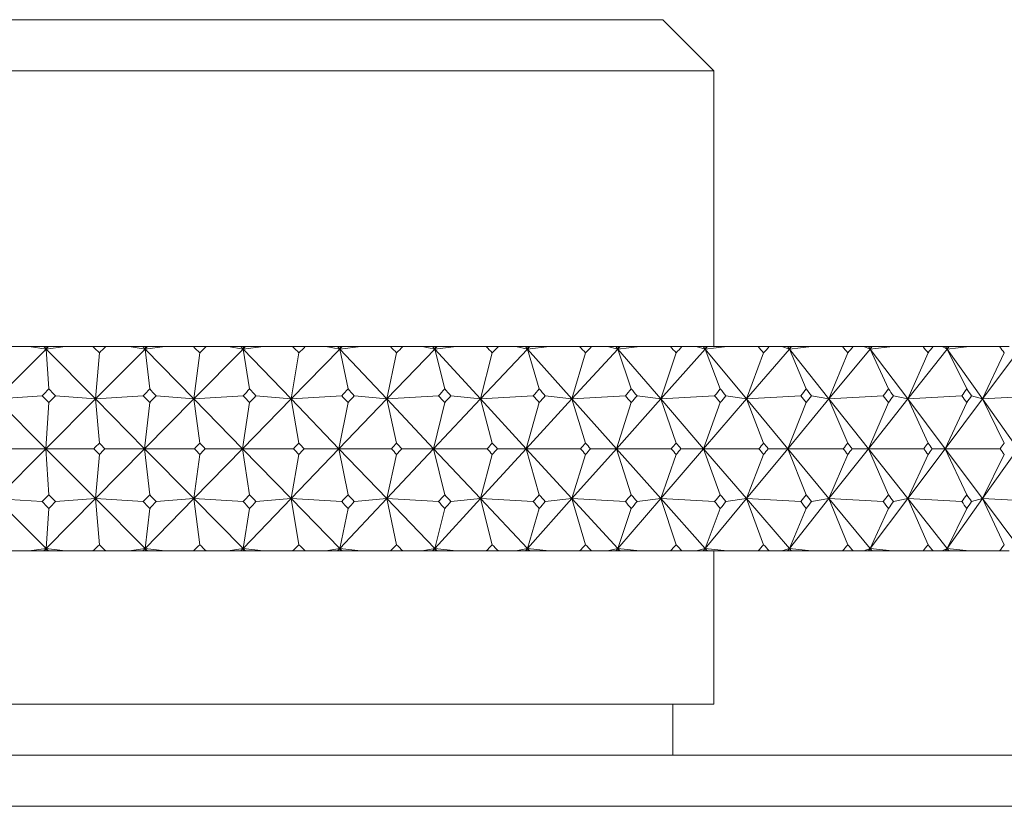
# Model space of a CAD drawing. Header units: inches. Extents: x 2.6 to 18.2, y 0.6 to 16.4.
# Tile 16 of 44: x 5.2 to 5.8, y 12.5 to 13. Entities that reach past the tile are written whole.
import ezdxf

# ---------------------------------------------------------------- set-up
doc = ezdxf.new("R2010")
doc.units = ezdxf.units.IN
doc.header["$MEASUREMENT"] = 0

msp = doc.modelspace()

# ---------------------------------------------------------------- linework, layer by layer
at = {"color": 7, "linetype": 'Continuous', "lineweight": 15}
for p, q in [((4.80754, 12.99667), (5.60775, 12.99667)), ((5.639, 12.96542), (5.60775, 12.99667)), ((5.639, 12.96542), (4.78545, 12.96542)), ((5.639, 12.79667), (5.639, 12.96542)), ((5.23047, 12.79519), (5.19994, 12.76465)), ((5.22019, 12.79667), (5.20516, 12.79667)), ((5.22019, 12.79667), (5.23047, 12.79519)), ((5.22901, 12.79667), (5.22019, 12.79667)), ((5.22901, 12.79667), (5.23047, 12.79519)), ((5.23056, 12.79667), (5.22901, 12.79667)), ((5.24221, 12.79667), (5.23047, 12.79519)), ((5.23194, 12.79667), (5.23047, 12.79519)), ((5.23047, 12.79519), (5.23056, 12.79667)), ((5.23047, 12.79519), (5.23217, 12.77081)), ((5.23047, 12.79519), (5.26063, 12.76465)), ((5.23194, 12.79667), (5.23056, 12.79667)), ((5.24221, 12.79667), (5.23194, 12.79667)), ((5.25911, 12.79667), (5.24221, 12.79667)), ((5.25911, 12.79667), (5.26705, 12.79667)), ((5.29104, 12.79519), (5.26063, 12.76465)), ((5.28134, 12.79667), (5.26705, 12.79667)), ((5.28134, 12.79667), (5.29104, 12.79519)), ((5.2896, 12.79667), (5.28134, 12.79667)), ((5.2896, 12.79667), (5.29104, 12.79519)), ((5.2912, 12.79667), (5.2896, 12.79667)), ((5.30319, 12.79667), (5.29104, 12.79519)), ((5.29251, 12.79667), (5.29104, 12.79519)), ((5.29104, 12.79519), (5.2912, 12.79667)), ((5.29104, 12.79519), (5.29387, 12.77081)), ((5.29104, 12.79519), (5.32085, 12.76465)), ((5.29251, 12.79667), (5.2912, 12.79667)), ((5.30319, 12.79667), (5.29251, 12.79667)), ((5.32058, 12.79667), (5.30319, 12.79667)), ((5.32058, 12.79667), (5.32844, 12.79667)), ((5.35102, 12.79519), (5.32085, 12.76465)), ((5.34193, 12.79667), (5.32844, 12.79667)), ((5.34193, 12.79667), (5.35102, 12.79519)), ((5.3496, 12.79667), (5.34193, 12.79667)), ((5.3496, 12.79667), (5.35102, 12.79519)), ((5.35124, 12.79667), (5.3496, 12.79667)), ((5.36351, 12.79667), (5.35102, 12.79519)), ((5.35247, 12.79667), (5.35102, 12.79519)), ((5.35102, 12.79519), (5.35124, 12.79667)), ((5.35102, 12.79519), (5.35496, 12.77081)), ((5.35102, 12.79519), (5.38035, 12.76465)), ((5.35247, 12.79667), (5.35124, 12.79667)), ((5.36351, 12.79667), (5.35247, 12.79667)), ((5.38133, 12.79667), (5.36351, 12.79667)), ((5.41016, 12.79519), (5.38035, 12.76465)), ((5.38133, 12.79667), (5.38908, 12.79667)), ((5.40172, 12.79667), (5.38908, 12.79667)), ((5.40172, 12.79667), (5.41016, 12.79519)), ((5.40877, 12.79667), (5.40172, 12.79667)), ((5.40877, 12.79667), (5.41016, 12.79519)), ((5.41044, 12.79667), (5.40877, 12.79667)), ((5.42296, 12.79667), (5.41016, 12.79519)), ((5.41159, 12.79667), (5.41016, 12.79519)), ((5.41016, 12.79519), (5.41044, 12.79667)), ((5.41016, 12.79519), (5.4152, 12.77081)), ((5.41016, 12.79519), (5.43889, 12.76465)), ((5.41159, 12.79667), (5.41044, 12.79667)), ((5.42296, 12.79667), (5.41159, 12.79667)), ((5.44112, 12.79667), (5.42296, 12.79667)), ((5.46823, 12.79519), (5.43889, 12.76465)), ((5.44112, 12.79667), (5.44873, 12.79667)), ((5.46047, 12.79667), (5.44873, 12.79667)), ((5.46047, 12.79667), (5.46823, 12.79519)), ((5.46687, 12.79667), (5.46047, 12.79667)), ((5.46687, 12.79667), (5.46823, 12.79519)), ((5.46856, 12.79667), (5.46687, 12.79667)), ((5.48128, 12.79667), (5.46823, 12.79519)), ((5.46964, 12.79667), (5.46823, 12.79519)), ((5.46823, 12.79519), (5.46856, 12.79667)), ((5.46823, 12.79519), (5.47435, 12.77081)), ((5.46823, 12.79519), (5.49626, 12.76465)), ((5.46964, 12.79667), (5.46856, 12.79667)), ((5.48128, 12.79667), (5.46964, 12.79667)), ((5.49972, 12.79667), (5.48128, 12.79667)), ((5.525, 12.79519), (5.49626, 12.76465)), ((5.49972, 12.79667), (5.50716, 12.79667)), ((5.51795, 12.79667), (5.50716, 12.79667)), ((5.51795, 12.79667), (5.525, 12.79519)), ((5.52368, 12.79667), (5.51795, 12.79667)), ((5.52368, 12.79667), (5.525, 12.79519)), ((5.52539, 12.79667), (5.52368, 12.79667)), ((5.53825, 12.79667), (5.525, 12.79519)), ((5.52638, 12.79667), (5.525, 12.79519)), ((5.525, 12.79519), (5.52539, 12.79667)), ((5.525, 12.79519), (5.53218, 12.77081)), ((5.525, 12.79519), (5.55221, 12.76465)), ((5.52638, 12.79667), (5.52539, 12.79667)), ((5.53825, 12.79667), (5.52638, 12.79667)), ((5.5569, 12.79667), (5.53825, 12.79667)), ((5.58024, 12.79519), (5.55221, 12.76465)), ((5.5569, 12.79667), (5.56414, 12.79667)), ((5.57394, 12.79667), (5.56414, 12.79667)), ((5.57394, 12.79667), (5.58024, 12.79519)), ((5.57897, 12.79667), (5.57394, 12.79667)), ((5.57897, 12.79667), (5.58024, 12.79519)), ((5.5807, 12.79667), (5.57897, 12.79667)), ((5.59364, 12.79667), (5.58024, 12.79519)), ((5.58159, 12.79667), (5.58024, 12.79519)), ((5.58024, 12.79519), (5.5807, 12.79667)), ((5.58024, 12.79519), (5.58845, 12.77081)), ((5.58024, 12.79519), (5.60653, 12.76465)), ((5.58159, 12.79667), (5.5807, 12.79667)), ((5.59364, 12.79667), (5.58159, 12.79667)), ((5.61243, 12.79667), (5.59364, 12.79667)), ((5.63375, 12.79519), (5.60653, 12.76465)), ((5.61243, 12.79667), (5.61944, 12.79667)), ((5.62821, 12.79667), (5.61944, 12.79667)), ((5.62821, 12.79667), (5.63375, 12.79519)), ((5.63253, 12.79667), (5.62821, 12.79667)), ((5.63253, 12.79667), (5.63375, 12.79519)), ((5.63426, 12.79667), (5.63253, 12.79667)), ((5.64724, 12.79667), (5.63375, 12.79519)), ((5.63506, 12.79667), (5.63375, 12.79519)), ((5.63375, 12.79519), (5.63426, 12.79667)), ((5.63375, 12.79519), (5.64295, 12.77081)), ((5.63375, 12.79519), (5.65901, 12.76465)), ((5.63506, 12.79667), (5.63426, 12.79667)), ((5.64724, 12.79667), (5.63506, 12.79667)), ((5.66609, 12.79667), (5.64724, 12.79667)), ((5.6853, 12.79519), (5.65901, 12.76465)), ((5.66609, 12.79667), (5.67284, 12.79667)), ((5.68055, 12.79667), (5.67284, 12.79667)), ((5.68055, 12.79667), (5.6853, 12.79519)), ((5.68414, 12.79667), (5.68055, 12.79667)), ((5.68414, 12.79667), (5.6853, 12.79519)), ((5.68586, 12.79667), (5.68414, 12.79667)), ((5.69884, 12.79667), (5.6853, 12.79519)), ((5.68657, 12.79667), (5.6853, 12.79519)), ((5.6853, 12.79519), (5.68586, 12.79667)), ((5.6853, 12.79519), (5.69546, 12.77081)), ((5.6853, 12.79519), (5.70943, 12.76465)), ((5.68657, 12.79667), (5.68586, 12.79667)), ((5.69884, 12.79667), (5.68657, 12.79667)), ((5.71767, 12.79667), (5.69884, 12.79667)), ((5.7347, 12.79519), (5.70943, 12.76465)), ((5.71767, 12.79667), (5.72414, 12.79667)), ((5.73075, 12.79667), (5.72414, 12.79667)), ((5.73075, 12.79667), (5.7347, 12.79519)), ((5.73359, 12.79667), (5.73075, 12.79667)), ((5.73359, 12.79667), (5.7347, 12.79519)), ((5.73531, 12.79667), (5.73359, 12.79667)), ((5.74822, 12.79667), (5.7347, 12.79519)), ((5.73591, 12.79667), (5.7347, 12.79519)), ((5.7347, 12.79519), (5.73531, 12.79667)), ((5.7347, 12.79519), (5.74578, 12.77081)), ((5.7347, 12.79519), (5.75761, 12.76465)), ((5.73591, 12.79667), (5.73531, 12.79667)), ((5.74822, 12.79667), (5.73591, 12.79667)), ((5.76696, 12.79667), (5.74822, 12.79667)), ((5.78174, 12.79519), (5.75761, 12.76465)), ((5.76696, 12.79667), (5.77313, 12.79667)), ((5.77862, 12.79667), (5.77313, 12.79667)), ((5.77862, 12.79667), (5.78174, 12.79519)), ((5.7807, 12.79667), (5.77862, 12.79667)), ((5.7807, 12.79667), (5.78174, 12.79519)), ((5.7824, 12.79667), (5.7807, 12.79667)), ((5.79521, 12.79667), (5.78174, 12.79519)), ((5.7829, 12.79667), (5.78174, 12.79519)), ((5.78174, 12.79519), (5.7824, 12.79667)), ((5.78174, 12.79519), (5.7937, 12.77081)), ((5.78174, 12.79519), (5.80334, 12.76465)), ((5.7829, 12.79667), (5.7824, 12.79667)), ((5.79521, 12.79667), (5.7829, 12.79667)), ((5.81378, 12.79667), (5.79521, 12.79667)), ((5.82625, 12.79519), (5.80334, 12.76465)), ((5.81378, 12.79667), (5.81961, 12.79667)), ((5.26063, 12.76465), (5.26308, 12.79286)), ((5.32085, 12.76465), (5.32451, 12.79286)), ((5.38035, 12.76465), (5.3852, 12.79286)), ((5.43889, 12.76465), (5.44493, 12.79286)), ((5.49626, 12.76465), (5.50344, 12.79286)), ((5.55221, 12.76465), (5.56052, 12.79286)), ((5.60653, 12.76465), (5.61594, 12.79286)), ((5.65901, 12.76465), (5.66947, 12.79286)), ((5.70943, 12.76465), (5.72091, 12.79286)), ((5.75761, 12.76465), (5.77005, 12.79286)), ((5.80334, 12.76465), (5.8167, 12.79286)), ((5.22817, 12.76645), (5.19994, 12.76465)), ((5.19994, 12.76465), (5.23029, 12.73417)), ((5.26063, 12.76465), (5.23029, 12.73417)), ((5.23616, 12.76645), (5.26063, 12.76465)), ((5.2899, 12.76645), (5.26063, 12.76465)), ((5.26063, 12.76465), (5.26308, 12.73767)), ((5.26063, 12.76465), (5.29074, 12.73417)), ((5.32085, 12.76465), (5.29074, 12.73417)), ((5.29784, 12.76645), (5.32085, 12.76465)), ((5.35104, 12.76645), (5.32085, 12.76465)), ((5.32085, 12.76465), (5.32451, 12.73767)), ((5.32085, 12.76465), (5.3506, 12.73417)), ((5.38035, 12.76465), (5.3506, 12.73417)), ((5.35888, 12.76645), (5.38035, 12.76465)), ((5.41134, 12.76645), (5.38035, 12.76465)), ((5.38035, 12.76465), (5.3852, 12.73767)), ((5.38035, 12.76465), (5.40962, 12.73417)), ((5.43889, 12.76465), (5.40962, 12.73417)), ((5.41906, 12.76645), (5.43889, 12.76465)), ((5.47057, 12.76645), (5.43889, 12.76465)), ((5.43889, 12.76465), (5.44493, 12.73767)), ((5.43889, 12.76465), (5.46758, 12.73417)), ((5.49626, 12.76465), (5.46758, 12.73417)), ((5.47813, 12.76645), (5.49626, 12.76465)), ((5.52849, 12.76645), (5.49626, 12.76465)), ((5.49626, 12.76465), (5.50344, 12.73767)), ((5.49626, 12.76465), (5.52423, 12.73417)), ((5.55221, 12.76465), (5.52423, 12.73417)), ((5.53586, 12.76645), (5.55221, 12.76465)), ((5.58487, 12.76645), (5.55221, 12.76465)), ((5.55221, 12.76465), (5.56052, 12.73767)), ((5.55221, 12.76465), (5.57937, 12.73417)), ((5.60653, 12.76465), (5.57937, 12.73417)), ((5.59202, 12.76645), (5.60653, 12.76465)), ((5.63949, 12.76645), (5.60653, 12.76465)), ((5.60653, 12.76465), (5.61594, 12.73767)), ((5.60653, 12.76465), (5.63277, 12.73417)), ((5.65901, 12.76465), (5.63277, 12.73417)), ((5.6464, 12.76645), (5.65901, 12.76465)), ((5.69214, 12.76645), (5.65901, 12.76465)), ((5.65901, 12.76465), (5.66947, 12.73767)), ((5.65901, 12.76465), (5.68422, 12.73417)), ((5.70943, 12.76465), (5.68422, 12.73417)), ((5.69878, 12.76645), (5.70943, 12.76465)), ((5.7426, 12.76645), (5.70943, 12.76465)), ((5.70943, 12.76465), (5.72091, 12.73767)), ((5.70943, 12.76465), (5.73352, 12.73417)), ((5.75761, 12.76465), (5.73352, 12.73417)), ((5.74895, 12.76645), (5.75761, 12.76465)), ((5.79068, 12.76645), (5.75761, 12.76465)), ((5.75761, 12.76465), (5.77005, 12.73767)), ((5.75761, 12.76465), (5.78047, 12.73417)), ((5.80334, 12.76465), (5.78047, 12.73417)), ((5.79671, 12.76645), (5.80334, 12.76465)), ((5.83619, 12.76645), (5.80334, 12.76465)), ((5.80334, 12.76465), (5.8167, 12.73767)), ((5.80334, 12.76465), (5.82489, 12.73417)), ((5.23029, 12.73417), (5.23217, 12.76245)), ((5.29074, 12.73417), (5.29387, 12.76245)), ((5.3506, 12.73417), (5.35496, 12.76245)), ((5.40962, 12.73417), (5.4152, 12.76245)), ((5.46758, 12.73417), (5.47435, 12.76245)), ((5.52423, 12.73417), (5.53218, 12.76245)), ((5.57937, 12.73417), (5.58845, 12.76245)), ((5.63277, 12.73417), (5.64295, 12.76245)), ((5.68422, 12.73417), (5.69546, 12.76245)), ((5.73352, 12.73417), (5.74578, 12.76245)), ((5.78047, 12.73417), (5.7937, 12.76245)), ((5.19994, 12.70368), (5.23029, 12.73417)), ((5.23029, 12.73417), (5.20452, 12.73417)), ((5.23029, 12.73417), (5.23217, 12.70588)), ((5.26063, 12.70368), (5.23029, 12.73417)), ((5.23029, 12.73417), (5.25974, 12.73417)), ((5.26063, 12.70368), (5.29074, 12.73417)), ((5.29074, 12.73417), (5.26642, 12.73417)), ((5.29074, 12.73417), (5.29387, 12.70588)), ((5.32085, 12.70368), (5.29074, 12.73417)), ((5.29074, 12.73417), (5.3212, 12.73417)), ((5.32085, 12.70368), (5.3506, 12.73417)), ((5.3506, 12.73417), (5.32781, 12.73417)), ((5.3506, 12.73417), (5.35496, 12.70588)), ((5.38035, 12.70368), (5.3506, 12.73417)), ((5.3506, 12.73417), (5.38194, 12.73417)), ((5.38035, 12.70368), (5.40962, 12.73417)), ((5.40962, 12.73417), (5.38846, 12.73417)), ((5.40962, 12.73417), (5.4152, 12.70588)), ((5.43889, 12.70368), (5.40962, 12.73417)), ((5.40962, 12.73417), (5.44173, 12.73417)), ((5.43889, 12.70368), (5.46758, 12.73417)), ((5.46758, 12.73417), (5.44812, 12.73417)), ((5.46758, 12.73417), (5.47435, 12.70588)), ((5.49626, 12.70368), (5.46758, 12.73417)), ((5.46758, 12.73417), (5.50031, 12.73417)), ((5.49626, 12.70368), (5.52423, 12.73417)), ((5.52423, 12.73417), (5.50657, 12.73417)), ((5.52423, 12.73417), (5.53218, 12.70588)), ((5.55221, 12.70368), (5.52423, 12.73417)), ((5.52423, 12.73417), (5.55748, 12.73417)), ((5.55221, 12.70368), (5.57937, 12.73417)), ((5.57937, 12.73417), (5.56356, 12.73417)), ((5.57937, 12.73417), (5.58845, 12.70588)), ((5.60653, 12.70368), (5.57937, 12.73417)), ((5.57937, 12.73417), (5.61299, 12.73417)), ((5.60653, 12.70368), (5.63277, 12.73417)), ((5.63277, 12.73417), (5.61888, 12.73417)), ((5.63277, 12.73417), (5.64295, 12.70588)), ((5.65901, 12.70368), (5.63277, 12.73417)), ((5.63277, 12.73417), (5.66663, 12.73417)), ((5.65901, 12.70368), (5.68422, 12.73417)), ((5.68422, 12.73417), (5.67231, 12.73417)), ((5.68422, 12.73417), (5.69546, 12.70588)), ((5.70943, 12.70368), (5.68422, 12.73417)), ((5.68422, 12.73417), (5.71818, 12.73417)), ((5.70943, 12.70368), (5.73352, 12.73417)), ((5.73352, 12.73417), (5.72363, 12.73417)), ((5.73352, 12.73417), (5.74578, 12.70588)), ((5.75761, 12.70368), (5.73352, 12.73417)), ((5.73352, 12.73417), (5.76745, 12.73417)), ((5.75761, 12.70368), (5.78047, 12.73417)), ((5.78047, 12.73417), (5.77264, 12.73417)), ((5.78047, 12.73417), (5.7937, 12.70588)), ((5.80334, 12.70368), (5.78047, 12.73417)), ((5.78047, 12.73417), (5.81425, 12.73417)), ((5.80334, 12.70368), (5.82489, 12.73417)), ((5.26308, 12.73066), (5.26063, 12.70368)), ((5.32451, 12.73066), (5.32085, 12.70368)), ((5.3852, 12.73066), (5.38035, 12.70368)), ((5.44493, 12.73066), (5.43889, 12.70368)), ((5.50344, 12.73066), (5.49626, 12.70368)), ((5.56052, 12.73066), (5.55221, 12.70368)), ((5.61594, 12.73066), (5.60653, 12.70368)), ((5.66947, 12.73066), (5.65901, 12.70368)), ((5.72091, 12.73066), (5.70943, 12.70368)), ((5.77005, 12.73066), (5.75761, 12.70368)), ((5.8167, 12.73066), (5.80334, 12.70368)), ((5.23047, 12.67314), (5.19994, 12.70368)), ((5.19994, 12.70368), (5.22817, 12.70188)), ((5.23047, 12.67314), (5.26063, 12.70368)), ((5.26063, 12.70368), (5.23616, 12.70188)), ((5.26308, 12.67548), (5.26063, 12.70368)), ((5.29104, 12.67314), (5.26063, 12.70368)), ((5.26063, 12.70368), (5.2899, 12.70188)), ((5.29104, 12.67314), (5.32085, 12.70368)), ((5.32085, 12.70368), (5.29784, 12.70188)), ((5.32451, 12.67548), (5.32085, 12.70368)), ((5.35102, 12.67314), (5.32085, 12.70368)), ((5.32085, 12.70368), (5.35104, 12.70188)), ((5.35102, 12.67314), (5.38035, 12.70368)), ((5.38035, 12.70368), (5.35888, 12.70188)), ((5.3852, 12.67548), (5.38035, 12.70368)), ((5.41016, 12.67314), (5.38035, 12.70368)), ((5.38035, 12.70368), (5.41134, 12.70188)), ((5.41016, 12.67314), (5.43889, 12.70368)), ((5.43889, 12.70368), (5.41906, 12.70188)), ((5.44493, 12.67548), (5.43889, 12.70368)), ((5.43889, 12.70368), (5.47057, 12.70188)), ((5.46823, 12.67314), (5.43889, 12.70368)), ((5.46823, 12.67314), (5.49626, 12.70368)), ((5.49626, 12.70368), (5.47813, 12.70188)), ((5.50344, 12.67548), (5.49626, 12.70368)), ((5.525, 12.67314), (5.49626, 12.70368)), ((5.49626, 12.70368), (5.52849, 12.70188)), ((5.525, 12.67314), (5.55221, 12.70368)), ((5.55221, 12.70368), (5.53586, 12.70188)), ((5.56052, 12.67548), (5.55221, 12.70368)), ((5.55221, 12.70368), (5.58487, 12.70188)), ((5.58024, 12.67314), (5.55221, 12.70368)), ((5.58024, 12.67314), (5.60653, 12.70368)), ((5.60653, 12.70368), (5.59202, 12.70188)), ((5.61594, 12.67548), (5.60653, 12.70368)), ((5.63375, 12.67314), (5.60653, 12.70368)), ((5.60653, 12.70368), (5.63949, 12.70188)), ((5.63375, 12.67314), (5.65901, 12.70368)), ((5.65901, 12.70368), (5.6464, 12.70188)), ((5.66947, 12.67548), (5.65901, 12.70368)), ((5.6853, 12.67314), (5.65901, 12.70368)), ((5.65901, 12.70368), (5.69214, 12.70188)), ((5.6853, 12.67314), (5.70943, 12.70368)), ((5.70943, 12.70368), (5.69878, 12.70188)), ((5.72091, 12.67548), (5.70943, 12.70368)), ((5.7347, 12.67314), (5.70943, 12.70368)), ((5.70943, 12.70368), (5.7426, 12.70188)), ((5.7347, 12.67314), (5.75761, 12.70368)), ((5.75761, 12.70368), (5.74895, 12.70188)), ((5.77005, 12.67548), (5.75761, 12.70368)), ((5.78174, 12.67314), (5.75761, 12.70368)), ((5.75761, 12.70368), (5.79068, 12.70188)), ((5.78174, 12.67314), (5.80334, 12.70368)), ((5.80334, 12.70368), (5.79671, 12.70188)), ((5.8167, 12.67548), (5.80334, 12.70368)), ((5.82625, 12.67314), (5.80334, 12.70368)), ((5.80334, 12.70368), (5.83619, 12.70188)), ((5.23217, 12.69752), (5.23047, 12.67314)), ((5.29387, 12.69752), (5.29104, 12.67314)), ((5.35496, 12.69752), (5.35102, 12.67314)), ((5.4152, 12.69752), (5.41016, 12.67314)), ((5.47435, 12.69752), (5.46823, 12.67314)), ((5.53218, 12.69752), (5.525, 12.67314)), ((5.58845, 12.69752), (5.58024, 12.67314)), ((5.64295, 12.69752), (5.63375, 12.67314)), ((5.69546, 12.69752), (5.6853, 12.67314)), ((5.74578, 12.69752), (5.7347, 12.67314)), ((5.7937, 12.69752), (5.78174, 12.67314)), ((5.22019, 12.67167), (5.20516, 12.67167)), ((5.23047, 12.67314), (5.22019, 12.67167)), ((5.22901, 12.67167), (5.22019, 12.67167)), ((5.22901, 12.67167), (5.23047, 12.67314)), ((5.23056, 12.67167), (5.22901, 12.67167)), ((5.23047, 12.67314), (5.24221, 12.67167)), ((5.23194, 12.67167), (5.23047, 12.67314)), ((5.23056, 12.67167), (5.23047, 12.67314)), ((5.23194, 12.67167), (5.23056, 12.67167)), ((5.24221, 12.67167), (5.23194, 12.67167)), ((5.25911, 12.67167), (5.24221, 12.67167)), ((5.25911, 12.67167), (5.26705, 12.67167)), ((5.28134, 12.67167), (5.26705, 12.67167)), ((5.29104, 12.67314), (5.28134, 12.67167)), ((5.2896, 12.67167), (5.28134, 12.67167)), ((5.2896, 12.67167), (5.29104, 12.67314)), ((5.2912, 12.67167), (5.2896, 12.67167)), ((5.29104, 12.67314), (5.30319, 12.67167)), ((5.29251, 12.67167), (5.29104, 12.67314)), ((5.2912, 12.67167), (5.29104, 12.67314)), ((5.29251, 12.67167), (5.2912, 12.67167)), ((5.30319, 12.67167), (5.29251, 12.67167)), ((5.32058, 12.67167), (5.30319, 12.67167)), ((5.32058, 12.67167), (5.32844, 12.67167)), ((5.34193, 12.67167), (5.32844, 12.67167)), ((5.35102, 12.67314), (5.34193, 12.67167)), ((5.3496, 12.67167), (5.34193, 12.67167)), ((5.3496, 12.67167), (5.35102, 12.67314)), ((5.35124, 12.67167), (5.3496, 12.67167)), ((5.35102, 12.67314), (5.36351, 12.67167)), ((5.35247, 12.67167), (5.35102, 12.67314)), ((5.35124, 12.67167), (5.35102, 12.67314)), ((5.35247, 12.67167), (5.35124, 12.67167)), ((5.36351, 12.67167), (5.35247, 12.67167)), ((5.38133, 12.67167), (5.36351, 12.67167)), ((5.38133, 12.67167), (5.38908, 12.67167)), ((5.40172, 12.67167), (5.38908, 12.67167)), ((5.41016, 12.67314), (5.40172, 12.67167)), ((5.40877, 12.67167), (5.40172, 12.67167)), ((5.40877, 12.67167), (5.41016, 12.67314)), ((5.41044, 12.67167), (5.40877, 12.67167)), ((5.41016, 12.67314), (5.42296, 12.67167)), ((5.41159, 12.67167), (5.41016, 12.67314)), ((5.41044, 12.67167), (5.41016, 12.67314)), ((5.41159, 12.67167), (5.41044, 12.67167)), ((5.42296, 12.67167), (5.41159, 12.67167)), ((5.44112, 12.67167), (5.42296, 12.67167)), ((5.44112, 12.67167), (5.44873, 12.67167)), ((5.46047, 12.67167), (5.44873, 12.67167)), ((5.46823, 12.67314), (5.46047, 12.67167)), ((5.46687, 12.67167), (5.46047, 12.67167)), ((5.46687, 12.67167), (5.46823, 12.67314)), ((5.46856, 12.67167), (5.46687, 12.67167)), ((5.46823, 12.67314), (5.48128, 12.67167)), ((5.46964, 12.67167), (5.46823, 12.67314)), ((5.46856, 12.67167), (5.46823, 12.67314)), ((5.46964, 12.67167), (5.46856, 12.67167)), ((5.48128, 12.67167), (5.46964, 12.67167)), ((5.49972, 12.67167), (5.48128, 12.67167)), ((5.49972, 12.67167), (5.50716, 12.67167)), ((5.51795, 12.67167), (5.50716, 12.67167)), ((5.525, 12.67314), (5.51795, 12.67167)), ((5.52368, 12.67167), (5.51795, 12.67167)), ((5.52368, 12.67167), (5.525, 12.67314)), ((5.52539, 12.67167), (5.52368, 12.67167)), ((5.525, 12.67314), (5.53825, 12.67167)), ((5.52638, 12.67167), (5.525, 12.67314)), ((5.52539, 12.67167), (5.525, 12.67314)), ((5.52638, 12.67167), (5.52539, 12.67167)), ((5.53825, 12.67167), (5.52638, 12.67167)), ((5.5569, 12.67167), (5.53825, 12.67167)), ((5.5569, 12.67167), (5.56414, 12.67167)), ((5.57394, 12.67167), (5.56414, 12.67167)), ((5.58024, 12.67314), (5.57394, 12.67167)), ((5.57897, 12.67167), (5.57394, 12.67167)), ((5.57897, 12.67167), (5.58024, 12.67314)), ((5.5807, 12.67167), (5.57897, 12.67167)), ((5.58024, 12.67314), (5.59364, 12.67167)), ((5.58159, 12.67167), (5.58024, 12.67314)), ((5.5807, 12.67167), (5.58024, 12.67314)), ((5.58159, 12.67167), (5.5807, 12.67167)), ((5.59364, 12.67167), (5.58159, 12.67167)), ((5.61243, 12.67167), (5.59364, 12.67167)), ((5.61243, 12.67167), (5.61944, 12.67167)), ((5.62821, 12.67167), (5.61944, 12.67167)), ((5.63375, 12.67314), (5.62821, 12.67167)), ((5.63253, 12.67167), (5.62821, 12.67167)), ((5.63253, 12.67167), (5.63375, 12.67314)), ((5.63426, 12.67167), (5.63253, 12.67167)), ((5.63375, 12.67314), (5.64724, 12.67167)), ((5.63506, 12.67167), (5.63375, 12.67314)), ((5.63426, 12.67167), (5.63375, 12.67314)), ((5.63506, 12.67167), (5.63426, 12.67167)), ((5.64724, 12.67167), (5.63506, 12.67167)), ((5.639, 12.57792), (5.639, 12.67167)), ((5.66609, 12.67167), (5.64724, 12.67167)), ((5.66609, 12.67167), (5.67284, 12.67167)), ((5.68055, 12.67167), (5.67284, 12.67167)), ((5.6853, 12.67314), (5.68055, 12.67167)), ((5.68414, 12.67167), (5.68055, 12.67167)), ((5.68414, 12.67167), (5.6853, 12.67314)), ((5.68586, 12.67167), (5.68414, 12.67167)), ((5.6853, 12.67314), (5.69884, 12.67167)), ((5.68657, 12.67167), (5.6853, 12.67314)), ((5.68586, 12.67167), (5.6853, 12.67314)), ((5.68657, 12.67167), (5.68586, 12.67167)), ((5.69884, 12.67167), (5.68657, 12.67167)), ((5.71767, 12.67167), (5.69884, 12.67167)), ((5.71767, 12.67167), (5.72414, 12.67167)), ((5.73075, 12.67167), (5.72414, 12.67167)), ((5.7347, 12.67314), (5.73075, 12.67167)), ((5.73359, 12.67167), (5.73075, 12.67167)), ((5.73359, 12.67167), (5.7347, 12.67314)), ((5.73531, 12.67167), (5.73359, 12.67167)), ((5.7347, 12.67314), (5.74822, 12.67167)), ((5.73591, 12.67167), (5.7347, 12.67314)), ((5.73531, 12.67167), (5.7347, 12.67314)), ((5.73591, 12.67167), (5.73531, 12.67167)), ((5.74822, 12.67167), (5.73591, 12.67167)), ((5.76696, 12.67167), (5.74822, 12.67167)), ((5.76696, 12.67167), (5.77313, 12.67167)), ((5.77862, 12.67167), (5.77313, 12.67167)), ((5.78174, 12.67314), (5.77862, 12.67167)), ((5.7807, 12.67167), (5.77862, 12.67167)), ((5.7807, 12.67167), (5.78174, 12.67314)), ((5.7824, 12.67167), (5.7807, 12.67167)), ((5.78174, 12.67314), (5.79521, 12.67167)), ((5.7829, 12.67167), (5.78174, 12.67314)), ((5.7824, 12.67167), (5.78174, 12.67314)), ((5.7829, 12.67167), (5.7824, 12.67167)), ((5.79521, 12.67167), (5.7829, 12.67167)), ((5.81378, 12.67167), (5.79521, 12.67167)), ((5.81378, 12.67167), (5.81961, 12.67167)), ((4.639, 12.57792), (5.639, 12.57792)), ((5.614, 12.54667), (5.614, 12.57792)), ((4.54238, 12.54667), (5.98275, 12.54667)), ((6.014, 12.51542), (4.52028, 12.51542))]:
    msp.add_line(p, q, dxfattribs=at)
for centre, major_axis, ratio, start_param, end_param in [((5.139, 11.36238), (-0.5741, 1.69277), 0.476461, 5.538915, 5.542957), ((5.139, 11.36238), (0.76095, 1.69088), 0.374531, 0.747004, 0.751046), ((5.139, 11.36238), (-0.51382, 1.69544), 0.499115, 5.548999, 5.55304), ((5.139, 11.36238), (0.79636, 1.69225), 0.347548, 0.742141, 0.746183), ((5.139, 11.36238), (-0.44726, 1.69889), 0.519874, 5.563102, 5.567144), ((5.139, 11.36238), (0.82804, 1.69409), 0.320308, 0.735322, 0.739363), ((5.139, 11.36238), (-0.37423, 1.70286), 0.538239, 5.581383, 5.585425), ((5.139, 11.36238), (0.85629, 1.69629), 0.292913, 0.726821, 0.730863), ((5.139, 11.36238), (-0.29485, 1.70694), 0.553664, 5.603772, 5.607814), ((5.139, 11.36238), (0.88136, 1.6987), 0.265438, 0.716882, 0.720924), ((5.139, 11.36238), (-0.20974, 1.71062), 0.565599, 5.629883, 5.633925), ((5.139, 11.36238), (0.90347, 1.7012), 0.237937, 0.705719, 0.70976), ((5.139, 11.36238), (-0.12007, 1.71335), 0.573551, 5.65895, 5.662991), ((5.139, 11.36238), (0.9228, 1.7037), 0.210446, 0.693518, 0.69756), ((5.139, 11.36238), (-0.02758, 1.71466), 0.577151, 5.689839, 5.693881), ((5.139, 11.36238), (0.93949, 1.70609), 0.182987, 0.680448, 0.684489), ((5.139, 11.36238), (0.06558, 1.71431), 0.576222, 5.721163, 5.725204), ((5.139, 11.36238), (0.95366, 1.7083), 0.155573, 0.666653, 0.670695), ((5.139, 11.36238), (0.15717, 1.71238), 0.57081, 5.751464, 5.755506), ((5.139, 11.36238), (0.96541, 1.71026), 0.128209, 0.652268, 0.656309), ((5.139, 11.36238), (0.24516, 1.7092), 0.561177, 5.77944, 5.783482), ((5.139, 14.10595), (0.67744, 1.69014), 0.427137, 3.98541, 3.989466), ((5.139, 14.10595), (-0.79636, 1.69225), 0.347548, 2.301162, 2.305218), ((5.139, 14.10595), (0.62849, 1.691), 0.452348, 3.982413, 3.986469), ((5.139, 14.10595), (-0.82804, 1.69409), 0.320308, 2.307982, 2.312037), ((5.139, 14.10595), (0.5741, 1.69277), 0.476461, 3.976055, 3.980111), ((5.139, 14.10595), (-0.85629, 1.69629), 0.292913, 2.316482, 2.320538), ((5.139, 14.10595), (0.51382, 1.69544), 0.499115, 3.965971, 3.970027), ((5.139, 14.10595), (-0.88136, 1.6987), 0.265438, 2.326421, 2.330477), ((5.139, 14.10595), (0.44726, 1.69889), 0.519874, 3.951868, 3.955924), ((5.139, 14.10595), (-0.90347, 1.7012), 0.237937, 2.337585, 2.34164), ((5.139, 14.10595), (0.37423, 1.70286), 0.538239, 3.933587, 3.937643), ((5.139, 14.10595), (-0.9228, 1.7037), 0.210446, 2.349785, 2.353841), ((5.139, 14.10595), (0.29485, 1.70694), 0.553664, 3.911197, 3.915253), ((5.139, 14.10595), (-0.93949, 1.70609), 0.182987, 2.362855, 2.366911), ((5.139, 14.10595), (0.20974, 1.71062), 0.565599, 3.885087, 3.889143), ((5.139, 14.10595), (-0.95366, 1.7083), 0.155573, 2.37665, 2.380706), ((5.139, 14.10595), (0.12007, 1.71335), 0.573551, 3.85602, 3.860076), ((5.139, 14.10595), (-0.96541, 1.71026), 0.128209, 2.391035, 2.395091), ((5.139, 14.10595), (0.02758, 1.71466), 0.577151, 3.82513, 3.829186), ((5.139, 14.10595), (-0.97482, 1.71191), 0.100893, 2.405892, 2.409948), ((5.139, 14.10595), (-0.06558, 1.71431), 0.576222, 3.793807, 3.797863), ((5.139, 14.10595), (-0.98193, 1.71321), 0.07362, 2.42111, 2.425166), ((5.139, 11.36238), (-0.62849, 1.691), 0.452348, 5.50114, 5.505196), ((5.139, 11.36238), (0.76095, 1.69088), 0.374531, 0.778406, 0.782462), ((5.139, 11.36238), (-0.5741, 1.69277), 0.476461, 5.507499, 5.511555), ((5.139, 11.36238), (0.79636, 1.69225), 0.347548, 0.773543, 0.777599), ((5.139, 11.36238), (-0.51382, 1.69544), 0.499115, 5.517583, 5.521639), ((5.139, 11.36238), (0.82804, 1.69409), 0.320308, 0.766723, 0.770779), ((5.139, 11.36238), (-0.44726, 1.69889), 0.519874, 5.531686, 5.535742), ((5.139, 11.36238), (0.85629, 1.69629), 0.292913, 0.758223, 0.762278), ((5.139, 11.36238), (-0.37423, 1.70286), 0.538239, 5.549967, 5.554023), ((5.139, 11.36238), (0.88136, 1.6987), 0.265438, 0.748284, 0.75234), ((5.139, 11.36238), (-0.29485, 1.70694), 0.553664, 5.572357, 5.576412), ((5.139, 11.36238), (0.90347, 1.7012), 0.237937, 0.73712, 0.741176), ((5.139, 11.36238), (-0.20974, 1.71062), 0.565599, 5.598467, 5.602523), ((5.139, 11.36238), (0.9228, 1.7037), 0.210446, 0.72492, 0.728976), ((5.139, 11.36238), (-0.12007, 1.71335), 0.573551, 5.627534, 5.63159), ((5.139, 11.36238), (0.93949, 1.70609), 0.182987, 0.711849, 0.715905), ((5.139, 11.36238), (-0.02758, 1.71466), 0.577151, 5.658423, 5.662479), ((5.139, 11.36238), (0.95366, 1.7083), 0.155573, 0.698055, 0.702111), ((5.139, 11.36238), (0.06558, 1.71431), 0.576222, 5.689747, 5.693803), ((5.139, 11.36238), (0.96541, 1.71026), 0.128209, 0.683669, 0.687725), ((5.139, 11.36238), (0.15717, 1.71238), 0.57081, 5.720048, 5.724104), ((5.139, 11.36238), (0.97482, 1.71191), 0.100893, 0.668813, 0.672868), ((5.139, 14.10595), (0.62849, 1.691), 0.452348, 3.951656, 3.955053), ((5.139, 11.36238), (-0.62849, 1.691), 0.452348, 5.469725, 5.473122), ((5.139, 14.10595), (-0.79636, 1.69225), 0.347548, 2.332578, 2.335975), ((5.139, 11.36238), (0.79636, 1.69225), 0.347548, 0.805617, 0.809015), ((5.139, 14.10595), (0.5741, 1.69277), 0.476461, 3.945297, 3.948695), ((5.139, 11.36238), (-0.5741, 1.69277), 0.476461, 5.476083, 5.479481), ((5.139, 14.10595), (-0.82804, 1.69409), 0.320308, 2.339397, 2.342795), ((5.139, 11.36238), (0.82804, 1.69409), 0.320308, 0.798798, 0.802195), ((5.139, 14.10595), (0.51382, 1.69544), 0.499115, 3.935214, 3.938611), ((5.139, 11.36238), (-0.51382, 1.69544), 0.499115, 5.486167, 5.489564), ((5.139, 14.10595), (-0.85629, 1.69629), 0.292913, 2.347898, 2.351296), ((5.139, 11.36238), (0.85629, 1.69629), 0.292913, 0.790297, 0.793694), ((5.139, 14.10595), (0.44726, 1.69889), 0.519874, 3.92111, 3.924508), ((5.139, 11.36238), (-0.44726, 1.69889), 0.519874, 5.50027, 5.503668), ((5.139, 14.10595), (-0.88136, 1.6987), 0.265438, 2.357837, 2.361235), ((5.139, 11.36238), (0.88136, 1.6987), 0.265438, 0.780358, 0.783756), ((5.139, 14.10595), (0.37423, 1.70286), 0.538239, 3.902829, 3.906227), ((5.139, 11.36238), (-0.37423, 1.70286), 0.538239, 5.518551, 5.521949), ((5.139, 14.10595), (-0.90347, 1.7012), 0.237937, 2.369001, 2.372398), ((5.139, 11.36238), (0.90347, 1.7012), 0.237937, 0.769195, 0.772592), ((5.139, 14.10595), (0.29485, 1.70694), 0.553664, 3.88044, 3.883837), ((5.139, 11.36238), (-0.29485, 1.70694), 0.553664, 5.540941, 5.544338), ((5.139, 14.10595), (-0.9228, 1.7037), 0.210446, 2.381201, 2.384598), ((5.139, 11.36238), (0.9228, 1.7037), 0.210446, 0.756995, 0.760392), ((5.139, 14.10595), (0.20974, 1.71062), 0.565599, 3.854329, 3.857727), ((5.139, 11.36238), (-0.20974, 1.71062), 0.565599, 5.567051, 5.570449), ((5.139, 14.10595), (-0.93949, 1.70609), 0.182987, 2.394271, 2.397669), ((5.139, 11.36238), (0.93949, 1.70609), 0.182987, 0.743924, 0.747321), ((5.139, 14.10595), (0.12007, 1.71335), 0.573551, 3.825263, 3.82866), ((5.139, 11.36238), (-0.12007, 1.71335), 0.573551, 5.596118, 5.599515), ((5.139, 14.10595), (-0.95366, 1.7083), 0.155573, 2.408066, 2.411463), ((5.139, 11.36238), (0.95366, 1.7083), 0.155573, 0.73013, 0.733527), ((5.139, 14.10595), (0.02758, 1.71466), 0.577151, 3.794373, 3.79777), ((5.139, 11.36238), (-0.02758, 1.71466), 0.577151, 5.627008, 5.630405), ((5.139, 14.10595), (-0.96541, 1.71026), 0.128209, 2.422451, 2.425849), ((5.139, 11.36238), (0.96541, 1.71026), 0.128209, 0.715744, 0.719141), ((5.139, 14.10595), (-0.06558, 1.71431), 0.576222, 3.76305, 3.766447), ((5.139, 11.36238), (0.06558, 1.71431), 0.576222, 5.658331, 5.661728), ((5.139, 14.10595), (-0.97482, 1.71191), 0.100893, 2.437308, 2.440706), ((5.139, 11.36238), (0.97482, 1.71191), 0.100893, 0.700887, 0.704284), ((5.139, 14.10595), (-0.15717, 1.71238), 0.57081, 3.732748, 3.736146), ((5.139, 11.36238), (0.15717, 1.71238), 0.57081, 5.688632, 5.69203), ((5.139, 14.10595), (0.62849, 1.691), 0.452348, 3.919582, 3.923638), ((5.139, 14.10595), (-0.76095, 1.69088), 0.374531, 2.359131, 2.363187), ((5.139, 14.10595), (0.5741, 1.69277), 0.476461, 3.913223, 3.917279), ((5.139, 14.10595), (-0.79636, 1.69225), 0.347548, 2.363994, 2.36805), ((5.139, 14.10595), (0.51382, 1.69544), 0.499115, 3.903139, 3.907195), ((5.139, 14.10595), (-0.82804, 1.69409), 0.320308, 2.370813, 2.374869), ((5.139, 14.10595), (0.44726, 1.69889), 0.519874, 3.889036, 3.893092), ((5.139, 14.10595), (-0.85629, 1.69629), 0.292913, 2.379314, 2.38337), ((5.139, 14.10595), (0.37423, 1.70286), 0.538239, 3.870755, 3.874811), ((5.139, 14.10595), (-0.88136, 1.6987), 0.265438, 2.389253, 2.393309), ((5.139, 14.10595), (0.29485, 1.70694), 0.553664, 3.848366, 3.852421), ((5.139, 14.10595), (-0.90347, 1.7012), 0.237937, 2.400416, 2.404472), ((5.139, 14.10595), (0.20974, 1.71062), 0.565599, 3.822255, 3.826311), ((5.139, 14.10595), (-0.9228, 1.7037), 0.210446, 2.412616, 2.416672), ((5.139, 14.10595), (0.12007, 1.71335), 0.573551, 3.793188, 3.797244), ((5.139, 14.10595), (-0.93949, 1.70609), 0.182987, 2.425687, 2.429743), ((5.139, 14.10595), (0.02758, 1.71466), 0.577151, 3.762299, 3.766355), ((5.139, 14.10595), (-0.95366, 1.7083), 0.155573, 2.439482, 2.443538), ((5.139, 14.10595), (-0.06558, 1.71431), 0.576222, 3.730975, 3.735031), ((5.139, 14.10595), (-0.96541, 1.71026), 0.128209, 2.453867, 2.457923), ((5.139, 14.10595), (-0.15717, 1.71238), 0.57081, 3.700674, 3.70473), ((5.139, 14.10595), (-0.97482, 1.71191), 0.100893, 2.468724, 2.47278), ((5.139, 11.36238), (-0.67744, 1.69014), 0.427137, 5.435312, 5.439368), ((5.139, 11.36238), (0.79636, 1.69225), 0.347548, 0.836375, 0.840431), ((5.139, 11.36238), (-0.62849, 1.691), 0.452348, 5.438309, 5.442364), ((5.139, 11.36238), (0.82804, 1.69409), 0.320308, 0.829555, 0.833611), ((5.139, 11.36238), (-0.5741, 1.69277), 0.476461, 5.444667, 5.448723), ((5.139, 11.36238), (0.85629, 1.69629), 0.292913, 0.821054, 0.82511), ((5.139, 11.36238), (-0.51382, 1.69544), 0.499115, 5.454751, 5.458807), ((5.139, 11.36238), (0.88136, 1.6987), 0.265438, 0.811116, 0.815171), ((5.139, 11.36238), (-0.44726, 1.69889), 0.519874, 5.468854, 5.47291), ((5.139, 11.36238), (0.90347, 1.7012), 0.237937, 0.799952, 0.804008), ((5.139, 11.36238), (-0.37423, 1.70286), 0.538239, 5.487135, 5.491191), ((5.139, 11.36238), (0.9228, 1.7037), 0.210446, 0.787752, 0.791808), ((5.139, 11.36238), (-0.29485, 1.70694), 0.553664, 5.509525, 5.513581), ((5.139, 11.36238), (0.93949, 1.70609), 0.182987, 0.774681, 0.778737), ((5.139, 11.36238), (-0.20974, 1.71062), 0.565599, 5.535635, 5.539691), ((5.139, 11.36238), (0.95366, 1.7083), 0.155573, 0.760887, 0.764943), ((5.139, 11.36238), (-0.12007, 1.71335), 0.573551, 5.564702, 5.568758), ((5.139, 11.36238), (0.96541, 1.71026), 0.128209, 0.746501, 0.750557), ((5.139, 11.36238), (-0.02758, 1.71466), 0.577151, 5.595592, 5.599647), ((5.139, 11.36238), (0.97482, 1.71191), 0.100893, 0.731644, 0.7357), ((5.139, 11.36238), (0.06558, 1.71431), 0.576222, 5.626915, 5.630971), ((5.139, 11.36238), (0.98193, 1.71321), 0.07362, 0.716426, 0.720482), ((5.139, 14.10595), (0.5741, 1.69277), 0.476461, 3.881821, 3.885863), ((5.139, 14.10595), (-0.76095, 1.69088), 0.374531, 2.390547, 2.394589), ((5.139, 14.10595), (0.51382, 1.69544), 0.499115, 3.871738, 3.875779), ((5.139, 14.10595), (-0.79636, 1.69225), 0.347548, 2.39541, 2.399451), ((5.139, 14.10595), (0.44726, 1.69889), 0.519874, 3.857634, 3.861676), ((5.139, 14.10595), (-0.82804, 1.69409), 0.320308, 2.402229, 2.406271), ((5.139, 14.10595), (0.37423, 1.70286), 0.538239, 3.839353, 3.843395), ((5.139, 14.10595), (-0.85629, 1.69629), 0.292913, 2.41073, 2.414772), ((5.139, 14.10595), (0.29485, 1.70694), 0.553664, 3.816964, 3.821006), ((5.139, 14.10595), (-0.88136, 1.6987), 0.265438, 2.420669, 2.424711), ((5.139, 14.10595), (0.20974, 1.71062), 0.565599, 3.790853, 3.794895), ((5.139, 14.10595), (-0.90347, 1.7012), 0.237937, 2.431832, 2.435874), ((5.139, 14.10595), (0.12007, 1.71335), 0.573551, 3.761787, 3.765828), ((5.139, 14.10595), (-0.9228, 1.7037), 0.210446, 2.444032, 2.448074), ((5.139, 14.10595), (0.02758, 1.71466), 0.577151, 3.730897, 3.734939), ((5.139, 14.10595), (-0.93949, 1.70609), 0.182987, 2.457103, 2.461145), ((5.139, 14.10595), (-0.06558, 1.71431), 0.576222, 3.699574, 3.703615), ((5.139, 14.10595), (-0.95366, 1.7083), 0.155573, 2.470898, 2.474939), ((5.139, 14.10595), (-0.15717, 1.71238), 0.57081, 3.669272, 3.673314), ((5.139, 14.10595), (-0.96541, 1.71026), 0.128209, 2.485283, 2.489325), ((5.139, 14.10595), (-0.24516, 1.7092), 0.561177, 3.641296, 3.645338)]:
    msp.add_ellipse(centre, major_axis=major_axis, ratio=ratio, start_param=start_param, end_param=end_param, dxfattribs=at)

doc.saveas('drawing.dxf')
